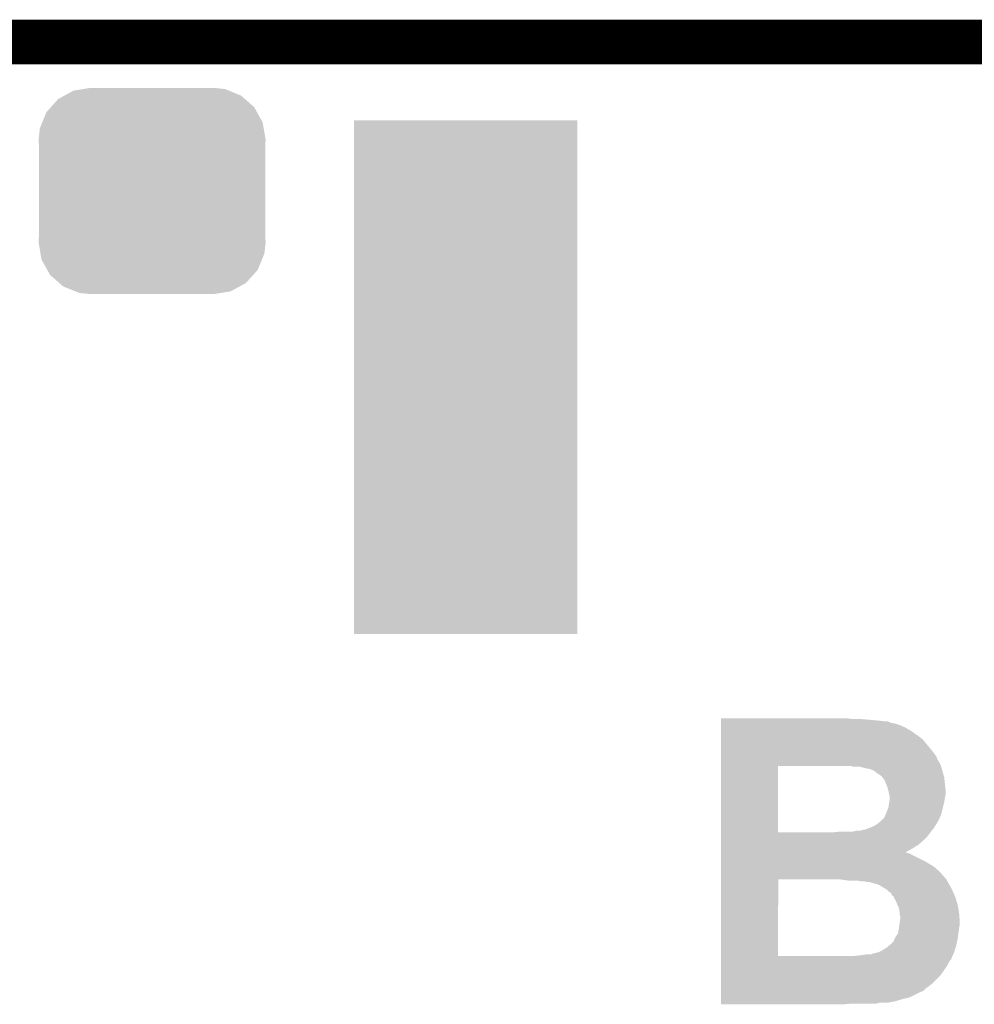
# Model space of a CAD drawing. Extents: x -1.3 to 24.2, y -3.9 to 53.4.
# Tile 27 of 28: x 13.9 to 17.1, y 50.1 to 53.4. Entities that reach past the tile are written whole.
import ezdxf

# ---------------------------------------------------------------- set-up
doc = ezdxf.new("R2010")
doc.units = 0
doc.layers.get('0').update_dxf_attribs({"linetype": 'CONTINUOUS'})
for name, color, linetype in [('RAK11720_CLICK_V100_GKO', 14, 'CONTINUOUS'), ('RAK11720_CLICK_V100_GTO', 12, 'CONTINUOUS'), ('RAK11720_CLICK_V100_GTS', 13, 'CONTINUOUS')]:
    doc.layers.add(name, color=color, linetype=linetype)

# ---------------------------------------------------------------- blocks, each defined once
blk = doc.blocks.new('RECTANGLE_10')
blk.add_solid([(0.381, 0.8763), (0.381, -0.8763), (-0.381, 0.8763), (-0.381, -0.8763)])
blk = doc.blocks.new('CUSTOM_79')
for points in [[(-0.298526, 0.325596), (-0.268438, 0.342124), (0.30335, 0.325596), (0.2622, 0.342124)], [(-0.268438, 0.342124), (-0.233628, 0.347838), (0.2622, 0.342124), (0.247972, 0.347838)], [(-0.233628, 0.347838), (-0.20955, 0.35179), (0.247972, 0.347838), (0.20955, 0.35179)], [(-0.34504, 0.286174), (-0.320744, 0.31339), (0.348152, 0.286174), (0.317222, 0.31339)], [(-0.320744, 0.31339), (-0.298526, 0.325596), (0.317222, 0.31339), (0.30335, 0.325596)], [(-0.37475, 0.234078), (-0.360486, 0.26887), (0.377262, 0.234078), (0.357822, 0.26887)], [(-0.360486, 0.26887), (-0.34504, 0.286174), (0.357822, 0.26887), (0.348152, 0.286174)], [(-0.38735, 0.17526), (-0.383124, 0.213652), (0.38735, 0.17526), (0.380766, 0.213652)], [(-0.383124, 0.213652), (-0.37475, 0.234078), (0.380766, 0.213652), (0.377262, 0.234078)], [(-0.38608, 0.154124), (-0.38735, 0.17526), (0.38608, 0.154124), (0.38735, 0.17526)], [(-0.38608, -0.154124), (-0.38608, 0.154124), (0.38608, -0.154124), (0.38608, 0.154124)], [(-0.38735, -0.17526), (-0.38608, -0.154124), (0.38735, -0.17526), (0.38608, -0.154124)], [(-0.380764, -0.213652), (-0.38735, -0.17526), (0.383124, -0.213652), (0.38735, -0.17526)], [(-0.377262, -0.234078), (-0.380764, -0.213652), (0.374748, -0.234078), (0.383124, -0.213652)], [(-0.35782, -0.26887), (-0.377262, -0.234078), (0.360486, -0.26887), (0.374748, -0.234078)], [(-0.348152, -0.286174), (-0.35782, -0.26887), (0.345038, -0.286174), (0.360486, -0.26887)], [(-0.31722, -0.31339), (-0.348152, -0.286174), (0.320744, -0.31339), (0.345038, -0.286174)], [(-0.30335, -0.325596), (-0.31722, -0.31339), (0.298524, -0.325596), (0.320744, -0.31339)], [(-0.262198, -0.342124), (-0.30335, -0.325596), (0.268438, -0.342124), (0.298524, -0.325596)], [(-0.247972, -0.347838), (-0.262198, -0.342124), (0.233626, -0.347838), (0.268438, -0.342124)], [(-0.20955, -0.35179), (-0.247972, -0.347838), (0.20955, -0.35179), (0.233626, -0.347838)]]:
    blk.add_solid(points)

msp = doc.modelspace()

# ---------------------------------------------------------------- linework, layer by layer
at = {"layer": 'RAK11720_CLICK_V100_GKO', "const_width": 0.1524}
msp.add_lwpolyline([(1.016, 53.34), (21.844, 53.34)], dxfattribs=at)
at = {"layer": 'RAK11720_CLICK_V100_GTO'}
for points in [[(16.26364, 51.03114), (16.263642, 51.03368), (16.715738, 51.03114), (16.69034, 51.03368)], [(16.26364, 51.02606), (16.26364, 51.03114), (16.79956, 51.02606), (16.74368, 51.03114)], [(16.26364, 51.02352), (16.26364, 51.02606), (16.822422, 51.02352), (16.79956, 51.02606)], [(16.26364, 51.023518), (16.26364, 51.02352), (16.832584, 51.023518), (16.822422, 51.02352)], [(16.26364, 51.01844), (16.26364, 51.023518), (16.842742, 51.01844), (16.832584, 51.023518)], [(16.26364, 51.015898), (16.26364, 51.01844), (16.857982, 51.015898), (16.842742, 51.01844)], [(16.26364, 51.01082), (16.26364, 51.015898), (16.873218, 51.01082), (16.857982, 51.015898)], [(16.26364, 51.0032), (16.26364, 51.01082), (16.891002, 51.0032), (16.873218, 51.01082)], [(16.26364, 50.99304), (16.26364, 51.0032), (16.90878, 50.99304), (16.891002, 51.0032)], [(16.26364, 50.982878), (16.26364, 50.99304), (16.924022, 50.982878), (16.90878, 50.99304)], [(16.26364, 50.980338), (16.26364, 50.982878), (16.926564, 50.980338), (16.924022, 50.982878)], [(16.26364, 50.977798), (16.26364, 50.980338), (16.93164, 50.977798), (16.926564, 50.980338)], [(16.26364, 50.962558), (16.26364, 50.977798), (16.951962, 50.962558), (16.93164, 50.977798)], [(16.263638, 50.91938), (16.26364, 50.94986), (16.98752, 50.91938), (16.96212, 50.94986)], [(16.26364, 50.94986), (16.26364, 50.962558), (16.96212, 50.94986), (16.951962, 50.962558)], [(16.263638, 50.901596), (16.263638, 50.91938), (17.00022, 50.901596), (16.98752, 50.91938)], [(16.263638, 50.899056), (16.263638, 50.901596), (17.000222, 50.899056), (17.00022, 50.901596)], [(16.263638, 50.893982), (16.263638, 50.899056), (17.00276, 50.893982), (17.000222, 50.899056)], [(16.263638, 50.881282), (16.263638, 50.893982), (17.01038, 50.881282), (17.00276, 50.893982)], [(16.263638, 50.87112), (16.263638, 50.881282), (17.014446, 50.87112), (17.01038, 50.881282)], [(16.263632, 50.645082), (16.263638, 50.8711), (16.4592, 50.645082), (16.459202, 50.8711)], [(16.263638, 50.8711), (16.263638, 50.87112), (16.459202, 50.8711), (16.65478, 50.87112)], [(16.708122, 50.871118), (16.65478, 50.87112), (17.014448, 50.871118), (17.014446, 50.87112)], [(16.715744, 50.86858), (16.708122, 50.871118), (17.015462, 50.86858), (17.014448, 50.871118)], [(16.75638, 50.8635), (16.738604, 50.86858), (17.016914, 50.8635), (17.015462, 50.86858)], [(16.771622, 50.860958), (16.75638, 50.8635), (17.01764, 50.860958), (17.016914, 50.8635)], [(16.784322, 50.855878), (16.771622, 50.860958), (17.019092, 50.855878), (17.01764, 50.860958)], [(16.79448, 50.84826), (16.784322, 50.855878), (17.021268, 50.84826), (17.019092, 50.855878)], [(16.809722, 50.838098), (16.79448, 50.84826), (17.02417, 50.838098), (17.021268, 50.84826)], [(16.8148, 50.833018), (16.809722, 50.838098), (17.02562, 50.833018), (17.02417, 50.838098)], [(16.82242, 50.82286), (16.8148, 50.833018), (17.02675, 50.82286), (17.02562, 50.833018)], [(16.83258, 50.797458), (16.82242, 50.82286), (17.029572, 50.797458), (17.02675, 50.82286)], [(16.83512, 50.7873), (16.83258, 50.797458), (17.0307, 50.7873), (17.029572, 50.797458)], [(16.835122, 50.787298), (16.83512, 50.7873), (17.0307, 50.787298), (17.0307, 50.7873)], [(16.837662, 50.7746), (16.835122, 50.787298), (17.0307, 50.7746), (17.0307, 50.787298)], [(16.837664, 50.774598), (16.837662, 50.7746), (17.0307, 50.774598), (17.0307, 50.7746)], [(16.8402, 50.766976), (16.837664, 50.774598), (17.029174, 50.766976), (17.0307, 50.774598)], [(16.835118, 50.728878), (16.838082, 50.74666), (17.021174, 50.728878), (17.02562, 50.74666)], [(16.838082, 50.74666), (16.8402, 50.759358), (17.02562, 50.74666), (17.027736, 50.759358)], [(16.8402, 50.7619), (16.8402, 50.766976), (17.02816, 50.7619), (17.029174, 50.766976)], [(16.8402, 50.759358), (16.8402, 50.7619), (17.027736, 50.759358), (17.02816, 50.7619)], [(16.82496, 50.70348), (16.825974, 50.706018), (17.01433, 50.70348), (17.01546, 50.706018)], [(16.825974, 50.706018), (16.835118, 50.728878), (17.01546, 50.706018), (17.021174, 50.728878)], [(16.784322, 50.66538), (16.797018, 50.672998), (16.994188, 50.66538), (16.998948, 50.672998)], [(16.797018, 50.672998), (16.809718, 50.683158), (16.998948, 50.672998), (17.005296, 50.683158)], [(16.809718, 50.68316), (16.819878, 50.69332), (17.005298, 50.68316), (17.009814, 50.69332)], [(16.809718, 50.683158), (16.809718, 50.68316), (17.005296, 50.683158), (17.005298, 50.68316)], [(16.819878, 50.69332), (16.82496, 50.70348), (17.009814, 50.69332), (17.01433, 50.70348)], [(16.263632, 50.64506), (16.263632, 50.645082), (16.649698, 50.64506), (16.4592, 50.645082)], [(16.263632, 50.64252), (16.263632, 50.64506), (16.97736, 50.64252), (16.979264, 50.64506)], [(16.263632, 50.62982), (16.263632, 50.64252), (16.9672, 50.62982), (16.97736, 50.64252)], [(16.649698, 50.64506), (16.67256, 50.6476), (16.979264, 50.64506), (16.98117, 50.6476)], [(16.715738, 50.6476), (16.725898, 50.65014), (16.98117, 50.6476), (16.983076, 50.65014)], [(16.738596, 50.65014), (16.74622, 50.652678), (16.983076, 50.65014), (16.98498, 50.652678)], [(16.74622, 50.652678), (16.758918, 50.65522), (16.98498, 50.652678), (16.987518, 50.65522)], [(16.758918, 50.65522), (16.765268, 50.65776), (16.987518, 50.65522), (16.990058, 50.65776)], [(16.765268, 50.65776), (16.77797, 50.66284), (16.990058, 50.65776), (16.992602, 50.66284)], [(16.77797, 50.66284), (16.784322, 50.66538), (16.992602, 50.66284), (16.994188, 50.66538)], [(16.263632, 50.61712), (16.263632, 50.62982), (16.9545, 50.61712), (16.9672, 50.62982)], [(16.263632, 50.60188), (16.263632, 50.61712), (16.936718, 50.60188), (16.9545, 50.61712)], [(16.26363, 50.589182), (16.263632, 50.60188), (16.9164, 50.589182), (16.936718, 50.60188)], [(16.26363, 50.57648), (16.26363, 50.589182), (16.893626, 50.57648), (16.9164, 50.589182)], [(16.26363, 50.576474), (16.26363, 50.57648), (16.896086, 50.576474), (16.893626, 50.57648)], [(16.26363, 50.57394), (16.26363, 50.576474), (16.898626, 50.57394), (16.896086, 50.576474)], [(16.26363, 50.573938), (16.26363, 50.57394), (16.903704, 50.573938), (16.898626, 50.57394)], [(16.26363, 50.54346), (16.26363, 50.573938), (16.964658, 50.54346), (16.903704, 50.573938)], [(16.26363, 50.52822), (16.26363, 50.54346), (16.990062, 50.52822), (16.964658, 50.54346)], [(16.263628, 50.48758), (16.26363, 50.51044), (17.0307, 50.48758), (17.01038, 50.51044)], [(16.26363, 50.51044), (16.26363, 50.52822), (17.01038, 50.51044), (16.990062, 50.52822)], [(16.263622, 50.223442), (16.263628, 50.48504), (16.4592, 50.223442), (16.459222, 50.48504)], [(16.263628, 50.48504), (16.263628, 50.48758), (17.03324, 50.48504), (17.0307, 50.48758)], [(16.66497, 50.485036), (16.66494, 50.48504), (17.033242, 50.485036), (17.03324, 50.48504)], [(16.700502, 50.47996), (16.66497, 50.485036), (17.035782, 50.47996), (17.033242, 50.485036)], [(16.743682, 50.47742), (16.730982, 50.47996), (17.037052, 50.47742), (17.035782, 50.47996)], [(16.763994, 50.474882), (16.753842, 50.47742), (17.03832, 50.474882), (17.037052, 50.47742)], [(16.764002, 50.47488), (16.763994, 50.474882), (17.038322, 50.47488), (17.03832, 50.474882)], [(16.781778, 50.47234), (16.771622, 50.47488), (17.039846, 50.47234), (17.038322, 50.47488)], [(16.789404, 50.4698), (16.781778, 50.47234), (17.04137, 50.4698), (17.039846, 50.47234)], [(16.791944, 50.469798), (16.789404, 50.4698), (17.04137, 50.469798), (17.04137, 50.4698)], [(16.804642, 50.46472), (16.791944, 50.469798), (17.044418, 50.46472), (17.04137, 50.469798)], [(16.808876, 50.46218), (16.804642, 50.46472), (17.04594, 50.46218), (17.044418, 50.46472)], [(16.830042, 50.449478), (16.808876, 50.46218), (17.052292, 50.449478), (17.04594, 50.46218)], [(16.83258, 50.44694), (16.830042, 50.449478), (17.05356, 50.44694), (17.052292, 50.449478)], [(16.83766, 50.44186), (16.83258, 50.44694), (17.05582, 50.44186), (17.05356, 50.44694)], [(16.845282, 50.436774), (16.83766, 50.44186), (17.05808, 50.436774), (17.05582, 50.44186)], [(16.847828, 50.429158), (16.845282, 50.436774), (17.061466, 50.429158), (17.05808, 50.436774)], [(16.8529, 50.426606), (16.847828, 50.429158), (17.0626, 50.426606), (17.061466, 50.429158)], [(16.852902, 50.42408), (16.8529, 50.426606), (17.063722, 50.42408), (17.0626, 50.426606)], [(16.852902, 50.424076), (16.852902, 50.42408), (17.063724, 50.424076), (17.063722, 50.42408)], [(16.86052, 50.411382), (16.852902, 50.424076), (17.067532, 50.411382), (17.063724, 50.424076)], [(16.8656, 50.39868), (16.86052, 50.411382), (17.07134, 50.39868), (17.067532, 50.411382)], [(16.87068, 50.388518), (16.8656, 50.39868), (17.073188, 50.388518), (17.07134, 50.39868)], [(16.87322, 50.375818), (16.87068, 50.388518), (17.075498, 50.375818), (17.073188, 50.388518)], [(16.873222, 50.370742), (16.87322, 50.375818), (17.07642, 50.370742), (17.075498, 50.375818)], [(16.873222, 50.365658), (16.873222, 50.370742), (17.076844, 50.365658), (17.07642, 50.370742)], [(16.872856, 50.330098), (16.874308, 50.340262), (17.07896, 50.330098), (17.07896, 50.340262)], [(16.87576, 50.358036), (16.873222, 50.365658), (17.07748, 50.358036), (17.076844, 50.365658)], [(16.874308, 50.340262), (16.87576, 50.35042), (17.07896, 50.340262), (17.078114, 50.35042)], [(16.87576, 50.35042), (16.87576, 50.358036), (17.078114, 50.35042), (17.07748, 50.358036)], [(16.868138, 50.29962), (16.87068, 50.31486), (17.07388, 50.29962), (17.076056, 50.31486)], [(16.87068, 50.31486), (16.871042, 50.3174), (17.076056, 50.31486), (17.07642, 50.3174)], [(16.871042, 50.3174), (16.872856, 50.330098), (17.07642, 50.3174), (17.07896, 50.330098)], [(16.847812, 50.266594), (16.84782, 50.269126), (17.068514, 50.266594), (17.069076, 50.269126)], [(16.84782, 50.269126), (16.852892, 50.271678), (17.069076, 50.269126), (17.069644, 50.271678)], [(16.852892, 50.271678), (16.85544, 50.279298), (17.069644, 50.271678), (17.071338, 50.279298)], [(16.85544, 50.279298), (16.855442, 50.279302), (17.071338, 50.279298), (17.07134, 50.279302)], [(16.855442, 50.279302), (16.86052, 50.289458), (17.07134, 50.279302), (17.072608, 50.289458)], [(16.86052, 50.289458), (16.868138, 50.299616), (17.072608, 50.289458), (17.073878, 50.299616)], [(16.868138, 50.299616), (16.868138, 50.29962), (17.073878, 50.299616), (17.07388, 50.29962)], [(16.79195, 50.233582), (16.802098, 50.236118), (17.05864, 50.233582), (17.059484, 50.236118)], [(16.802098, 50.236118), (16.81226, 50.2412), (17.059484, 50.236118), (17.061178, 50.2412)], [(16.81226, 50.2412), (16.824958, 50.248818), (17.061178, 50.2412), (17.063716, 50.248818)], [(16.824958, 50.248818), (16.83512, 50.25644), (17.063716, 50.248818), (17.066258, 50.25644)], [(16.83512, 50.25644), (16.847812, 50.266594), (17.066258, 50.25644), (17.068514, 50.266594)], [(16.263622, 50.22342), (16.263622, 50.223442), (16.720818, 50.22342), (16.4592, 50.223442)], [(16.263622, 50.21072), (16.263622, 50.22342), (17.048478, 50.21072), (17.054122, 50.22342)], [(16.263622, 50.20818), (16.263622, 50.21072), (17.04594, 50.20818), (17.048478, 50.21072)], [(16.263622, 50.200558), (16.263622, 50.20818), (17.04086, 50.200558), (17.04594, 50.20818)], [(16.263622, 50.190398), (16.263622, 50.200558), (17.035778, 50.190398), (17.04086, 50.200558)], [(16.720818, 50.22342), (16.74368, 50.22596), (17.054122, 50.22342), (17.055252, 50.22596)], [(16.74368, 50.22596), (16.76146, 50.2285), (17.055252, 50.22596), (17.05638, 50.2285)], [(16.776696, 50.2285), (16.781778, 50.23104), (17.05638, 50.2285), (17.05751, 50.23104)], [(16.781778, 50.23104), (16.79195, 50.233582), (17.05751, 50.23104), (17.05864, 50.233582)], [(16.263622, 50.17516), (16.263622, 50.190398), (17.02562, 50.17516), (17.035778, 50.190398)], [(16.263622, 50.157378), (16.263622, 50.17516), (17.012918, 50.157378), (17.02562, 50.17516)], [(16.26362, 50.1269), (16.263622, 50.157378), (16.982438, 50.1269), (17.012918, 50.157378)], [(16.26362, 50.111658), (16.26362, 50.1269), (16.96212, 50.111658), (16.982438, 50.1269)], [(16.26362, 50.10404), (16.26362, 50.111658), (16.954496, 50.10404), (16.96212, 50.111658)], [(16.26362, 50.09896), (16.26362, 50.10404), (16.9418, 50.09896), (16.954496, 50.10404)], [(16.26362, 50.081178), (16.26362, 50.09896), (16.906238, 50.081178), (16.9418, 50.09896)], [(16.26362, 50.0761), (16.26362, 50.081178), (16.883382, 50.0761), (16.906238, 50.081178)], [(16.26362, 50.06848), (16.26362, 50.0761), (16.85798, 50.06848), (16.883382, 50.0761)], [(16.26362, 50.0634), (16.26362, 50.06848), (16.830038, 50.0634), (16.85798, 50.06848)], [(16.26362, 50.06086), (16.26362, 50.0634), (16.794478, 50.06086), (16.804638, 50.0634)], [(16.26362, 50.058342), (16.26362, 50.06086), (16.685456, 50.058342), (16.70812, 50.06086)], [(16.685258, 50.05832), (16.26362, 50.058342), (16.685258, 50.05832), (16.685456, 50.058342)]]:
    msp.add_solid(points, dxfattribs=at)

# ---------------------------------------------------------------- block references
at = {"layer": 'RAK11720_CLICK_V100_GTS'}
for name, p in [('CUSTOM_79', (14.32306, 52.832)), ('RECTANGLE_10', (15.3924, 52.197))]:
    msp.add_blockref(name, p, dxfattribs=at)

doc.saveas('drawing.dxf')
